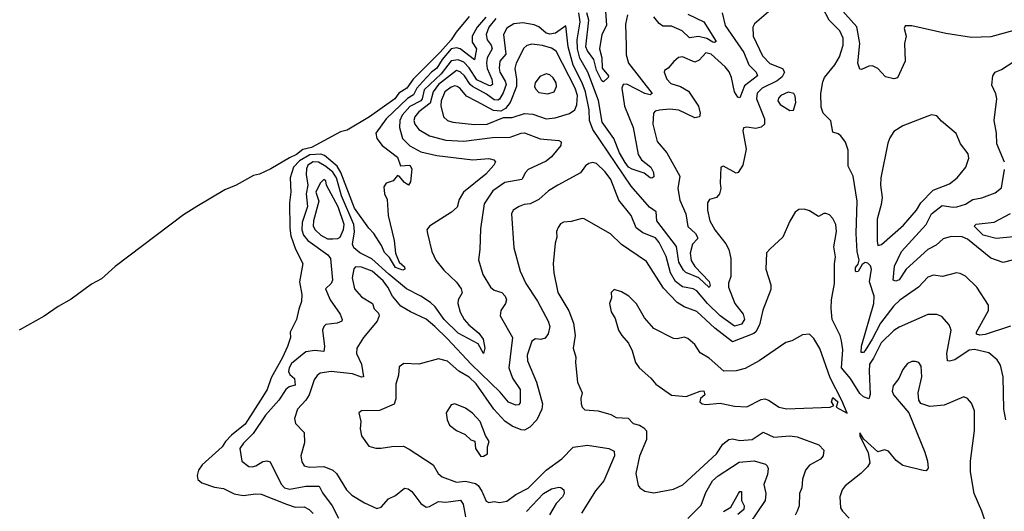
# Model space of a CAD drawing. Extents: x 1552294 to 1694791, y 811929 to 917222.
# Tile 70 of 256: x 1568428 to 1573921, y 864065 to 866807. Entities that reach past the tile are written whole.
import ezdxf

# ---------------------------------------------------------------- set-up
doc = ezdxf.new("R2010")
doc.units = 0

msp = doc.modelspace()

# ---------------------------------------------------------------- linework, layer by layer
at = {"layer": '0CON10XD'}
for points in [[(1573955, 865098.2), (1573815, 865051.7), (1573785, 865047.3), (1573765, 865053.3), (1573766.4, 865065), (1573832.5, 865185), (1573833.6, 865215), (1573767.8, 865315), (1573705, 865375.7), (1573675, 865391.1), (1573655, 865394.3), (1573575.5, 865374.5), (1573525, 865382.7), (1573495, 865370.5), (1573442.9, 865315), (1573337.3, 865242.7), (1573305, 865210.3), (1573230, 865115), (1573184.6, 865024.6), (1573145, 864962.2), (1573135, 864951.4), (1573121.5, 864951.5), (1573124.6, 864985.4), (1573193.6, 865225), (1573195.2, 865265.2), (1573169.6, 865345), (1573180.4, 865415), (1573175, 865434.2), (1573158.7, 865448.7), (1573145, 865452), (1573127.7, 865442.3), (1573105, 865402.5), (1573095, 865400), (1573090, 865405), (1573090, 865425), (1573106.1, 865443.9), (1573111.2, 865465), (1573100.8, 865515), (1573094.7, 865615), (1573100.7, 865795), (1573077.8, 865935), (1573050.7, 865990.7), (1573049.5, 866079.5), (1573035, 866123.8), (1573008.8, 866158.8), (1572995, 866170), (1572965, 866180), (1572952.4, 866242.4), (1572911.1, 866285), (1572898.8, 866318.8), (1572897.9, 866395), (1572908.6, 866461.4), (1572918.2, 866485), (1572975, 866555.5), (1573000.8, 866599.2), (1573021.8, 866665), (1573021.9, 866705), (1573003.3, 866745), (1572944.5, 866804.5), (1572865.9, 866955)], [(1572605, 866852), (1572526.6, 866783.4), (1572518.9, 866765), (1572520.4, 866715), (1572572.8, 866605), (1572613.6, 866563.6), (1572684.1, 866534.1), (1572694.2, 866515), (1572682.3, 866487.7), (1572653.9, 866466.1), (1572569.7, 866425), (1572542.2, 866397.8), (1572537.8, 866365), (1572583.4, 866255), (1572583.8, 866225), (1572565, 866207.3), (1572535, 866199.5), (1572485, 866207.8), (1572466, 866204), (1572462, 866188), (1572480.6, 866085), (1572463.1, 865995), (1572435.7, 865954.3), (1572425, 865950.8), (1572355, 865990), (1572340, 865985), (1572335.7, 865895), (1572340, 865865), (1572332.1, 865835), (1572315, 865815.4), (1572276.5, 865803.5), (1572265.4, 865785), (1572265.5, 865745), (1572277.9, 865685), (1572306.9, 865635), (1572367.7, 865557.7), (1572384.1, 865525), (1572394.6, 865475), (1572394.5, 865375), (1572382.9, 865337.1), (1572382.7, 865315), (1572416.7, 865225), (1572463.8, 865165), (1572472.4, 865135), (1572455, 865108.9), (1572415, 865098.1), (1572336.2, 865156.2), (1572265.5, 865225), (1572205, 865295.2), (1572185, 865306.2), (1572125, 865317.5), (1572085.9, 865345.9), (1572059.5, 865395), (1572035, 865485.7), (1571995, 865564.4), (1571975, 865590), (1571905, 865618.4), (1571866.8, 865646.8), (1571840, 865715), (1571771.2, 865801.2), (1571726.6, 865915), (1571695, 865958.2), (1571645, 866004.3), (1571625, 866010), (1571603.3, 866005), (1571585, 865991.2), (1571556.3, 865953.7), (1571430, 865885), (1571378.3, 865851.7), (1571325, 865803.9), (1571275, 865780), (1571243.2, 865776.8), (1571214.6, 865765.4), (1571180.8, 865745), (1571171.5, 865725), (1571184.6, 865535), (1571219.2, 865405), (1571251.2, 865335), (1571316.6, 865236.6), (1571375.5, 865125), (1571385.6, 865095), (1571375.6, 865055), (1571358.6, 865031.4), (1571335, 865023.1), (1571305, 865026.9), (1571285, 865014), (1571258.9, 864935), (1571260.7, 864905), (1571311.9, 864785), (1571344.1, 864665), (1571340.7, 864635), (1571312.1, 864575), (1571273.8, 864535), (1571245, 864518.4), (1571225, 864518.8), (1571175, 864540.5), (1571135, 864568.3), (1571073.8, 864633.8), (1570975, 864775.8), (1570935, 864813.9), (1570877.3, 864847.3), (1570815, 864901.8), (1570765, 864915.5), (1570655, 864885.6), (1570570.7, 864889.3), (1570545, 864870), (1570540.8, 864825), (1570525.8, 864775), (1570527.1, 864692.9), (1570517, 864663), (1570435, 864626.7), (1570335, 864626), (1570320, 864615), (1570330.8, 864565), (1570328, 864525), (1570334, 864485), (1570375, 864428), (1570415, 864417.1), (1570445, 864417.1), (1570505, 864427.1), (1570568.3, 864428.3), (1570601.7, 864411.7), (1570734.2, 864325), (1570763.1, 864275), (1570785, 864256.9), (1570865, 864226.7), (1570915, 864232.7), (1570970.6, 864220.6), (1570985, 864209.5), (1571006.4, 864176.4), (1571030.6, 864120.6), (1571045, 864114.5), (1571075, 864119.4), (1571104.6, 864114.6), (1571145, 864121.4), (1571195, 864158.5), (1571265, 864194.7), (1571365.3, 864295), (1571452.2, 864357.8), (1571515, 864422.4), (1571595, 864434.7), (1571715, 864414.6), (1571745, 864400.8), (1571746.1, 864375), (1571686, 864235), (1571640.4, 864179.6), (1571613.2, 864135), (1571562.7, 864055)], [(1571812.2, 866662.2), (1571811.2, 866611.2), (1571824.4, 866565), (1571956.7, 866395), (1571945, 866387.8), (1571915, 866396.1), (1571815, 866448.1), (1571794.4, 866445.6), (1571787.7, 866425), (1571802.6, 866325), (1571849.6, 866205), (1571877.8, 866055), (1571896.2, 866025), (1571949.6, 865985), (1571964.5, 865955), (1571965, 865930), (1571955, 865923.8), (1571945, 865925.8), (1571911.1, 865951.1), (1571845, 865973.4), (1571825, 865985.3), (1571805, 866010), (1571775, 866064.1), (1571741.9, 866145), (1571677.2, 866235), (1571656.4, 866356.4), (1571596.6, 866515), (1571552.9, 866592.9), (1571540, 866645), (1571537.6, 866695), (1571555.4, 866795), (1571546.6, 866845)], [(1571695.2, 866855), (1571702, 866775), (1571674.7, 866725), (1571662.9, 866645), (1571675.9, 866595), (1571677.4, 866537.4), (1571713.6, 866495), (1571710.9, 866485), (1571685, 866460), (1571675, 866466.2), (1571645, 866526.4), (1571630.5, 866585), (1571595, 866632.8), (1571585.9, 866655), (1571602.9, 866805), (1571591.5, 866845)], [(1572346.8, 866845), (1572364.1, 866775), (1572467.3, 866625), (1572495, 866555.4), (1572536.8, 866515), (1572543.8, 866495), (1572471.9, 866438.1), (1572445, 866370.8), (1572435, 866375.6), (1572415, 866404.5), (1572399, 866485), (1572385.5, 866515.6), (1572363.6, 866545), (1572285, 866614.2), (1572255, 866621.8), (1572217.9, 866582.1), (1572195, 866569.6), (1572125, 866599.5), (1572103.5, 866596.5), (1572076.8, 866573.2)], [(1573975, 866747.3), (1573845, 866711.2), (1573737.6, 866707.6), (1573595, 866730.6), (1573405, 866772.9), (1573367.5, 866772.5), (1573362, 866758), (1573372.9, 866715), (1573364.3, 866675), (1573367.1, 866575), (1573325, 866482.5), (1573305, 866477.5), (1573258.3, 866488.3), (1573215.3, 866535.3), (1573185, 866550.4), (1573165, 866547.5), (1573125, 866528.8), (1573115, 866531.2), (1573104.6, 866565), (1573115.2, 866674.8), (1573097.3, 866767.3), (1573004.1, 866874.1)], [(1570935.8, 866824.2), (1570863.1, 866736.9), (1570835.6, 866695), (1570773.9, 866626.1), (1570623.8, 866476.2), (1570586.9, 866425), (1570543.1, 866396.9), (1570520.9, 866365), (1570379.4, 866265), (1570255, 866190.6), (1570217.9, 866182.1), (1570056.3, 866095), (1570007.4, 866082.6), (1569972.2, 866055), (1569932.6, 866037.4), (1569829.6, 865975), (1569765, 865945.5), (1569732.4, 865937.6), (1569635, 865883.6), (1569572, 865858), (1569415.7, 865764.3), (1569342.1, 865717.9), (1568960.2, 865429.8), (1568885, 865360.9), (1568827.8, 865332.2), (1568715, 865247.8), (1568641.9, 865208.1), (1568565, 865153.5), (1568425, 865075.8)], [(1571028.9, 866821.1), (1570979.7, 866765), (1570952.4, 866715), (1570952, 866682), (1570976.3, 866645), (1570965.9, 866584.1), (1570885, 866644.8), (1570865, 866650.6), (1570835, 866644.2), (1570784.3, 866585), (1570755, 866537.3), (1570725, 866514.4), (1570676.7, 866463.3), (1570643.6, 866425), (1570625, 866388.9), (1570592.1, 866367.9), (1570472.5, 866255), (1570414.2, 866175), (1570421.1, 866145), (1570450, 866105), (1570535, 866040.8), (1570552.5, 865992.5), (1570605, 865995.3), (1570615.3, 865975), (1570607.6, 865902.4), (1570596.2, 865885), (1570575, 865899.7), (1570545, 865935.3), (1570535, 865938.2), (1570512, 865908), (1570472, 865895), (1570459.4, 865875), (1570463.6, 865835), (1570477.5, 865805), (1570484.1, 865715), (1570517.9, 865575), (1570524.7, 865504.7), (1570544.3, 865454.2), (1570575, 865428.5), (1570577.5, 865415), (1570565, 865410), (1570524.3, 865425), (1570490.7, 865480.7), (1570462.3, 865507.7), (1570447.2, 865547.2), (1570403.8, 865613.8), (1570375, 865644.4), (1570296.5, 865755), (1570220.2, 865955), (1570199.6, 865989.6), (1570129.2, 866049.2), (1570107.6, 866057.6), (1570046.9, 866053.1), (1569989.7, 866020.3), (1569955.9, 865985), (1569936.2, 865925), (1569940.4, 865845), (1569934.1, 865785), (1569934.8, 865644.8), (1569941.3, 865601.3), (1569967.3, 865527.3), (1570007, 865447), (1569989.2, 865345), (1570001.1, 865275), (1570000.6, 865235), (1569985, 865193.3), (1569972.2, 865135), (1569937.1, 865065), (1569938.5, 865035), (1569922.9, 864985), (1569895, 864922.3), (1569830.4, 864809.6), (1569807.8, 864745), (1569785, 864705.4), (1569685, 864551.8), (1569610.4, 864489.6), (1569576.5, 864455), (1569557.5, 864425), (1569445.5, 864324.5), (1569425.3, 864295), (1569418.2, 864265), (1569421.8, 864241.8), (1569443.3, 864223.3), (1569515, 864199.3), (1569565, 864192.9), (1569625, 864161.9), (1569675, 864153.3), (1569745, 864163.1), (1569775, 864159.6), (1569915.8, 864104.2)], [(1571085, 866813.5), (1571044.5, 866765), (1571031.2, 866725), (1571036.5, 866695), (1571058, 866665), (1571064.4, 866645), (1571036.7, 866595), (1571031.7, 866565), (1571035.7, 866535), (1571061.2, 866475), (1571066.5, 866445), (1571055, 866437.5), (1571045, 866439.3), (1570977.7, 866472.3), (1570935, 866539.2), (1570905, 866570.2), (1570875, 866583.5), (1570835, 866578.6), (1570779.8, 866505), (1570685, 866416.5), (1570673.3, 866366.7), (1570665, 866355.2), (1570605, 866322.9), (1570561.2, 866275), (1570548.7, 866245), (1570546.9, 866205), (1570564.2, 866144.2), (1570604.2, 866104.2), (1570665, 866070), (1570755, 866049.5), (1570955.6, 866025.6), (1571045, 866032.1), (1571073.3, 866025), (1571082, 866015), (1571073.3, 865995), (1571027.6, 865945), (1570904.8, 865845.2), (1570880.4, 865805), (1570868.5, 865761.5), (1570836.4, 865733.6), (1570713.8, 865655), (1570700, 865635), (1570702.9, 865615), (1570727.3, 865515), (1570749.6, 865465), (1570795, 865409.1), (1570865, 865343.6), (1570891.5, 865305), (1570896.7, 865283.3), (1570874.6, 865245.4), (1570871.5, 865225), (1570884.6, 865175), (1570906.7, 865135), (1570933.3, 865105), (1570989.3, 865059.2), (1571013.7, 865025), (1571022.2, 864975), (1571015.4, 864944.6), (1570985, 864998.2), (1570875, 865059), (1570796.7, 865135), (1570745, 865205.9), (1570719.3, 865229.3), (1570665, 865265.9), (1570585, 865306.7), (1570487.5, 865387.5), (1570392.4, 865472.4), (1570325.8, 865505.8), (1570292.8, 865535), (1570284.3, 865555), (1570295.8, 865624.2), (1570291.4, 865665), (1570223.3, 865825), (1570194.7, 865925), (1570175, 865957), (1570135, 865989.1), (1570095, 866012.1), (1570065, 866014.6), (1570035, 865996.2), (1570028.7, 865975), (1570026.7, 865943.3), (1570034.8, 865885), (1570026.7, 865835), (1570034.5, 865764.5), (1570003.9, 865675), (1570001.9, 865635), (1570012.2, 865605), (1570035, 865575.2), (1570147.9, 865495), (1570162.4, 865475), (1570173.6, 865355), (1570166.4, 865335), (1570134.4, 865305), (1570160.3, 865245), (1570215.4, 865165), (1570227.8, 865135), (1570225.8, 865125), (1570200, 865115), (1570135, 865106.5), (1570123.8, 865096.2), (1570117.3, 865075), (1570128.7, 864985), (1570125, 864956), (1570075, 864961.4), (1570025, 864954.1), (1569945, 864889.3), (1569931.2, 864865), (1569928, 864845), (1569935, 864828.9), (1569960.8, 864805), (1569965, 864767.8), (1569930.9, 864759.1), (1569912.5, 864745), (1569873.1, 864685), (1569798.7, 864601.3), (1569731.4, 864498.6), (1569677.1, 864445), (1569655.6, 864415), (1569667.5, 864345), (1569705.7, 864315.7), (1569725, 864312.9), (1569745, 864318.9), (1569785, 864343.5), (1569806.6, 864346.6), (1569825, 864340), (1569886.3, 864216.3), (1569905, 864196.1), (1569935, 864188.3), (1570025, 864204.3), (1570099.4, 864205), (1570117.5, 864167.5), (1570171.1, 864095), (1570207.4, 864027.4)], [(1572076.8, 866573.2), (1572045, 866536.7), (1572026.1, 866523.9), (1572024.2, 866515), (1572038.9, 866475), (1572061.1, 866451.1), (1572115, 866434), (1572159, 866409), (1572214.6, 866325), (1572223.6, 866285), (1572220.6, 866265), (1572195, 866259.2), (1572105, 866302.5), (1572055, 866307.9), (1571998.1, 866301.9), (1571973.6, 866296.4), (1571963.3, 866285), (1571960, 866225), (1571985, 866127.1), (1572038.7, 866065), (1572110.4, 865935), (1572100.4, 865865), (1572110.7, 865800.7), (1572143.7, 865725), (1572155, 865654.3), (1572197.3, 865615), (1572209.1, 865595), (1572210, 865585), (1572181.4, 865555), (1572168.8, 865505), (1572173.5, 865463.5), (1572195, 865429.8), (1572275, 865346.8), (1572279.7, 865325), (1572275, 865312.5), (1572217, 865367), (1572145, 865396.7), (1572130.5, 865410.5), (1572104.4, 865454.4), (1572092, 865542), (1571981.6, 865685), (1571979.2, 865735), (1571940.9, 865760.9), (1571838.5, 865878.5), (1571624.5, 866194.5), (1571606.8, 866245), (1571604.8, 866305.2), (1571584.3, 866405), (1571565.8, 866455.8), (1571515, 866554.3), (1571488, 866655), (1571475, 866773.3), (1571417.6, 866732.4), (1571385, 866726.5), (1571365, 866732.4), (1571325, 866767.1), (1571298.9, 866778.9), (1571235, 866789.5), (1571185, 866783.5), (1571145, 866759.1), (1571127.2, 866725), (1571140.5, 866615), (1571107.1, 866575), (1571102.3, 866537.7), (1571106.3, 866515), (1571136.1, 866465), (1571141, 866445), (1571125, 866399.1), (1571105, 866364.4), (1571095, 866358.6), (1571075, 866359.7), (1571031.4, 866391.4), (1570953.8, 866433.8), (1570940.6, 866445), (1570908.7, 866495), (1570885, 866516), (1570865, 866524), (1570763.7, 866445), (1570735.1, 866405), (1570718, 866342), (1570655, 866293), (1570631.6, 866265), (1570626.7, 866245), (1570632.5, 866225), (1570654.8, 866194.8), (1570715, 866158.8), (1570805, 866134.3), (1570905, 866130), (1571065, 866149.2), (1571165, 866151.1), (1571225, 866174.7), (1571245, 866176.6), (1571332.1, 866142.1), (1571435, 866133.1), (1571449.2, 866125), (1571447.1, 866105), (1571395, 866042.3), (1571365, 866018.2), (1571265, 865970.9), (1571249.1, 865955), (1571228.5, 865915), (1571135, 865899.5), (1571068, 865852), (1571019.2, 865780.8), (1570999.3, 865640.7), (1570995.6, 865524.4), (1570987.7, 865467.7), (1571011.4, 865385), (1571055, 865314.3), (1571075, 865298.1), (1571117.1, 865285), (1571135.6, 865265), (1571143.1, 865245), (1571138.9, 865225), (1571112.5, 865185), (1571108.5, 865155), (1571176.8, 865035), (1571157.2, 864865), (1571177.8, 864807.8), (1571219.7, 864745), (1571220.2, 864669.8), (1571210.6, 864659.4), (1571195, 864656.5), (1571155, 864673.5), (1571108.8, 864728.8), (1570946.6, 864885), (1570815, 865027.8), (1570743.1, 865095), (1570695, 865136.6), (1570607.3, 865177.3), (1570555, 865210), (1570508, 865265), (1570481.9, 865315), (1570455, 865350.5), (1570395, 865404.8), (1570335, 865425.9), (1570300.8, 865429.2), (1570293, 865417), (1570283.2, 865366.8), (1570295.6, 865305.6), (1570335, 865260.5), (1570395.8, 865225), (1570406.2, 865195), (1570429.8, 865169.8), (1570433.3, 865155), (1570421.8, 865125), (1570346.5, 865035), (1570309.4, 864975), (1570307.8, 864945), (1570334, 864885), (1570345.4, 864815), (1570335, 864812.7), (1570285, 864831.4), (1570165, 864844.1), (1570105, 864836.1), (1570087, 864823), (1570071.2, 864798.8), (1570042.2, 864715), (1570025.2, 864684.8), (1569978.5, 864635), (1569961.9, 864581.9), (1569967.5, 864555), (1570014.4, 864505), (1570017.5, 864447.5), (1569996.5, 864375), (1570001.1, 864341.1), (1570015, 864318.6), (1570045, 864310.8), (1570125, 864314.7), (1570174.4, 864294.4), (1570194.6, 864275), (1570250.8, 864185), (1570281.1, 864155), (1570352.3, 864112.3), (1570421.3, 864081.3), (1570445, 864087.1), (1570485.8, 864135), (1570525, 864152.5), (1570575, 864194), (1570595, 864189.4), (1570615, 864175.6), (1570665, 864108.6), (1570695, 864088.1), (1570715, 864092.2), (1570765, 864119.8), (1570805, 864116.2), (1570886.3, 864126.3), (1570902.8, 864105), (1570914.8, 864034.8)], [(1571819.2, 866835), (1571807.9, 866782.1), (1571812.2, 866662.2)], [(1572155, 866838.4), (1572244.7, 866794.7), (1572313.1, 866685), (1572305, 866679.1), (1572295, 866681.2), (1572261.5, 866701.5), (1572215, 866714.1), (1572165, 866706.9), (1572122.9, 866745), (1572065, 866771.4), (1572015, 866771.2), (1571995, 866786.2), (1571965, 866823.8)], [(1570965, 866221.7), (1571035, 866223.8), (1571127.9, 866262.1), (1571175, 866262.1), (1571245, 866284.3), (1571290.3, 866280.3), (1571365.3, 866254.7), (1571415, 866260.4), (1571496, 866284), (1571525, 866304.5), (1571536.8, 866333.2), (1571539, 866385), (1571526.3, 866425), (1571420.9, 866630.9), (1571395, 866648.4), (1571345, 866664.2), (1571285, 866671.3), (1571257.6, 866662.4), (1571240.7, 866649.2), (1571197.9, 866565), (1571190.5, 866535), (1571200.1, 866475), (1571199.7, 866435), (1571163.8, 866346.2), (1571138.5, 866311.5), (1571112.5, 866297.5), (1571070.6, 866300.6), (1570978.2, 866351.8), (1570920.3, 866380.3), (1570885, 866423.4), (1570868.5, 866435), (1570855, 866437.7), (1570835, 866430.7), (1570799, 866405), (1570778.9, 866355), (1570777.4, 866327.4), (1570792.5, 866265), (1570814.3, 866245), (1570845, 866236), (1570965, 866221.7)], [(1573922.2, 866012.2), (1573879.5, 866115), (1573877.1, 866175), (1573863.8, 866245), (1573878.8, 866365), (1573873, 866393), (1573851.1, 866441.1), (1573856.4, 866495), (1573869.4, 866515), (1573905, 866529.5), (1573975, 866574.5)], [(1571375, 866394.3), (1571410, 866405), (1571423.3, 866435), (1571420.5, 866455), (1571405, 866482.5), (1571385, 866500), (1571365, 866505.8), (1571330.3, 866489.7), (1571304.3, 866455), (1571300, 866435), (1571305, 866421.2), (1571325, 866402), (1571375, 866394.3)], [(1572725, 866301.2), (1572745, 866303.3), (1572757.5, 866345), (1572755, 866380), (1572746.2, 866395), (1572715, 866402.2), (1572674.4, 866385), (1572660.9, 866369.1), (1572658.1, 866355), (1572671.4, 866335), (1572725, 866301.2)], [(1573215, 865547.5), (1573235, 865552.5), (1573359.3, 865660.7), (1573430.3, 865745), (1573454.8, 865785.2), (1573524.1, 865855.9), (1573615, 865891.5), (1573658.5, 865925), (1573705.4, 865985), (1573722.4, 866035), (1573718.8, 866058.8), (1573675.8, 866115), (1573652.2, 866172.2), (1573571.1, 866241.1), (1573545, 866270.8), (1573515, 866275.7), (1573495, 866270), (1573355.4, 866214.6), (1573305, 866184.2), (1573281.9, 866148.1), (1573271.3, 866118.7), (1573232.6, 865925), (1573230.3, 865885), (1573239.2, 865815), (1573233.2, 865776.7), (1573212.5, 865695), (1573211.1, 865571.1), (1573215, 865547.5)], [(1573965, 865465.7), (1573915, 865452.2), (1573846.5, 865476.5), (1573715, 865583.8), (1573685.6, 865595.6), (1573625, 865598.3), (1573580.4, 865585), (1573541.1, 865548.9), (1573493.9, 865525), (1573374.1, 865415.9), (1573335, 865356.2), (1573315, 865349.1), (1573301.4, 865355), (1573308.2, 865431.8), (1573346.9, 865515), (1573485.9, 865665), (1573513.9, 865725), (1573575, 865770.9), (1573635, 865761.2), (1573656.6, 865763.4), (1573705, 865778.4), (1573745, 865803.8), (1573795, 865814.4), (1573869.1, 865840.9), (1573905, 865868.8), (1573922.1, 865972.1)], [(1570175, 865584.4), (1570203.7, 865586.3), (1570215, 865594.5), (1570234, 865636), (1570237.3, 865665), (1570205, 865762.5), (1570138.8, 865885), (1570135, 865908.8), (1570125, 865916.5), (1570105, 865895.8), (1570080.7, 865845), (1570096.5, 865795), (1570067, 865685), (1570066.1, 865656.1), (1570075.7, 865635), (1570107.2, 865605), (1570145, 865585.6), (1570175, 865584.4)], [(1573930, 864575), (1573918.9, 864635), (1573915.5, 864815), (1573900.6, 864880.6), (1573880.6, 864910.6), (1573835, 864948.8), (1573755, 864967.5), (1573725, 864963.5), (1573645, 864909.5), (1573615, 864901.8), (1573604.7, 864904.7), (1573599.7, 864945), (1573624.4, 865075), (1573612.9, 865105), (1573572.1, 865152.1), (1573543.6, 865163.6), (1573495, 865162.2), (1573335, 865092.3), (1573305, 865072.9), (1573234.3, 865005), (1573191.4, 864918.6), (1573168.2, 864885), (1573166.1, 864846.1), (1573173.1, 864716.9), (1573165, 864692.2), (1573135, 864702.9), (1573115, 864721.2), (1573063.1, 864805), (1573013.1, 864865), (1573019.4, 864965), (1573013.6, 865015), (1573004.8, 865045), (1572959.8, 865135), (1572954.3, 865195.7), (1572957.3, 865245), (1572974.3, 865335.7), (1572973.1, 865445), (1572978.6, 865485), (1572970.5, 865539.5), (1572984.6, 865625), (1572980.5, 865665), (1572965, 865698), (1572945, 865718), (1572925.7, 865725.7), (1572915, 865725.7), (1572885, 865709.2), (1572835, 865740.8), (1572805, 865750), (1572775, 865748.8), (1572755, 865733.3), (1572725, 865683.3), (1572685, 865593.8), (1572615, 865528.8), (1572593.6, 865506.4), (1572590.8, 865415), (1572618.3, 865328.3), (1572618.3, 865301.7), (1572573.6, 865186.4), (1572554.3, 865105), (1572535, 865066.4), (1572523.3, 865056.7), (1572405, 865010.8), (1572306.4, 865086.4), (1572205, 865179.5), (1572135, 865205.9), (1572095, 865229.6), (1572019.3, 865309.3), (1571925, 865457.8), (1571785, 865553.6), (1571723.3, 865613.3), (1571576.8, 865696.8), (1571565, 865698), (1571505, 865682), (1571461.7, 865678.3), (1571445, 865668), (1571431.3, 865648.7), (1571422.5, 865625), (1571424.2, 865595), (1571415, 865560), (1571404.5, 865445), (1571408.2, 865395), (1571430.9, 865285), (1571492.4, 865182.4), (1571517.3, 865115), (1571526.1, 865045), (1571516.5, 864975), (1571530.9, 864925), (1571528.5, 864895), (1571540.6, 864785), (1571565.8, 864725), (1571558, 864695), (1571560.8, 864665), (1571566.2, 864645), (1571580.5, 864630.5), (1571655, 864625.7), (1571725, 864605.6), (1571755, 864588.6), (1571822.5, 864585), (1571850, 864555), (1571885, 864545.7), (1571910.2, 864530.2), (1571924.3, 864514.3), (1571925.7, 864465.7), (1571885, 864373.3), (1571865.8, 864275), (1571878.3, 864208.3), (1571887.5, 864195), (1571916.4, 864176.4), (1571965, 864168), (1572075, 864189.2), (1572127.6, 864212.4), (1572314.5, 864385), (1572351.5, 864438.5), (1572385, 864465.4), (1572405, 864469.2), (1572445, 864460), (1572515, 864466.2), (1572575, 864507.1), (1572635, 864478.7), (1572725, 864485.9), (1572765, 864479.7), (1572885.3, 864435.3), (1572914, 864405), (1572910.8, 864375), (1572895.8, 864355), (1572835, 864322.5), (1572811.9, 864295), (1572794.3, 864245), (1572791.4, 864195), (1572778.1, 864165), (1572775.6, 864095), (1572765.7, 864065.7), (1572755, 864042.5)], [(1573975, 865596.3), (1573875, 865585.8), (1573803.3, 865605), (1573751.9, 865655), (1573763.4, 865666.6), (1573865, 865677.1), (1573955, 865725.2)], [(1573045, 864612.5), (1573015, 864683.3), (1572949.1, 864809.1), (1572892.7, 864972.7), (1572859.2, 865029.2), (1572835, 865052.5), (1572795, 865049.2), (1572735, 865015.8), (1572703, 865007), (1572554.2, 864905), (1572475, 864860.6), (1572425, 864848.9), (1572355.7, 864845.7), (1572275, 864919.2), (1572225, 864948), (1572194.2, 864995), (1572155, 865029.2), (1572135, 865035.8), (1572096.1, 865026.1), (1572075, 865029.2), (1571965.4, 865085.4), (1571914.4, 865144.4), (1571868.3, 865221.7), (1571826.7, 865265), (1571785, 865288.8), (1571745, 865302.5), (1571727.5, 865285), (1571728.8, 865255), (1571719.2, 865225), (1571728.3, 865178.3), (1571749.5, 865139.5), (1571768.8, 865075), (1571786.7, 865045), (1571825, 865002.5), (1571845, 864960), (1571863.3, 864895), (1571883.3, 864865), (1571948.3, 864808.3), (1571976.2, 864775), (1572065, 864713.3), (1572145.2, 864704.8), (1572224.4, 864735.6), (1572245, 864736.1), (1572250.6, 864715), (1572225.8, 864695), (1572222, 864675), (1572235, 864663.8), (1572255, 864660), (1572335, 864668), (1572415, 864651.4), (1572485, 864648.1), (1572565, 864688.5), (1572585, 864691.8), (1572605.3, 864685.3), (1572665, 864645.6), (1572705, 864636.4), (1572950, 864645), (1572970, 864655), (1572957.5, 864675), (1572965, 864700), (1572992.5, 864675), (1572982.5, 864645), (1573045, 864612.5)], [(1573828.9, 863965), (1573795.5, 864065), (1573753.1, 864165), (1573733.1, 864285), (1573732.2, 864345), (1573754.4, 864515), (1573754.2, 864625), (1573738.8, 864668.8), (1573715, 864693.3), (1573695, 864703.3), (1573585, 864656.2), (1573505, 864650), (1573455, 864666.7), (1573443.3, 864685), (1573440, 864725), (1573461.1, 864815), (1573457.5, 864875), (1573444.1, 864894.1), (1573425, 864900.8), (1573405, 864900), (1573381.5, 864888.5), (1573354.2, 864855), (1573332, 864805), (1573300, 864765), (1573295.7, 864735), (1573303.1, 864715), (1573389.2, 864615), (1573476.7, 864395), (1573492.5, 864345), (1573496.2, 864305), (1573485, 864291.2), (1573467.5, 864292.5), (1573355, 864320.8), (1573318.3, 864348.3), (1573275, 864400), (1573252, 864408), (1573215, 864397.5), (1573137.8, 864467.8), (1573115, 864502.5), (1573115, 864483.8), (1573162.2, 864392.2), (1573170, 864335), (1573157.9, 864312.1), (1573121.2, 864275), (1573032.2, 864207.8), (1573017.1, 864185), (1573003.1, 864145), (1573007.5, 864085), (1573017.5, 864065), (1573055.7, 864025.7)], [(1571000.8, 864370.8), (1571015, 864372), (1571037.5, 864385), (1571038, 864425), (1571048, 864455), (1571027.3, 864487.3), (1570997.5, 864565), (1570955, 864611.4), (1570915, 864640), (1570855, 864663.8), (1570835, 864658.8), (1570807.5, 864615), (1570812.5, 864575), (1570826, 864545), (1570865, 864515.7), (1570913.2, 864493.2), (1570944.3, 864464.3), (1570967, 864457), (1570971.2, 864415), (1571000.8, 864370.8)], [(1572155.4, 864025), (1572230.1, 864099.9), (1572255, 864170.6), (1572293.6, 864235), (1572325, 864263.2), (1572405.2, 864314.8), (1572441.2, 864338.8), (1572525, 864346.6), (1572588.5, 864328.5), (1572598.9, 864318.9), (1572603.1, 864303.1), (1572599.1, 864270.9), (1572580, 864215), (1572589.7, 864165), (1572587.5, 864125), (1572501.4, 863998.6)], [(1571255.9, 864064.1), (1571350, 864165), (1571395, 864190.8), (1571435, 864200), (1571447.5, 864197.5), (1571463.3, 864185), (1571465, 864163.3), (1571455.7, 864145), (1571421, 864109), (1571383.2, 864045)], [(1572355.3, 864064.7), (1572395, 864087.3), (1572437.8, 864165), (1572445, 864175.4), (1572455, 864175.5), (1572455.2, 864125), (1572469, 864095), (1572468.7, 864075), (1572433.7, 864046.3)], [(1569915.8, 864104.2), (1569965, 864088.6), (1570015, 864090), (1570043.3, 864075), (1570065, 864053.1)]]:
    msp.add_lwpolyline(points, dxfattribs=at)

doc.saveas('drawing.dxf')
